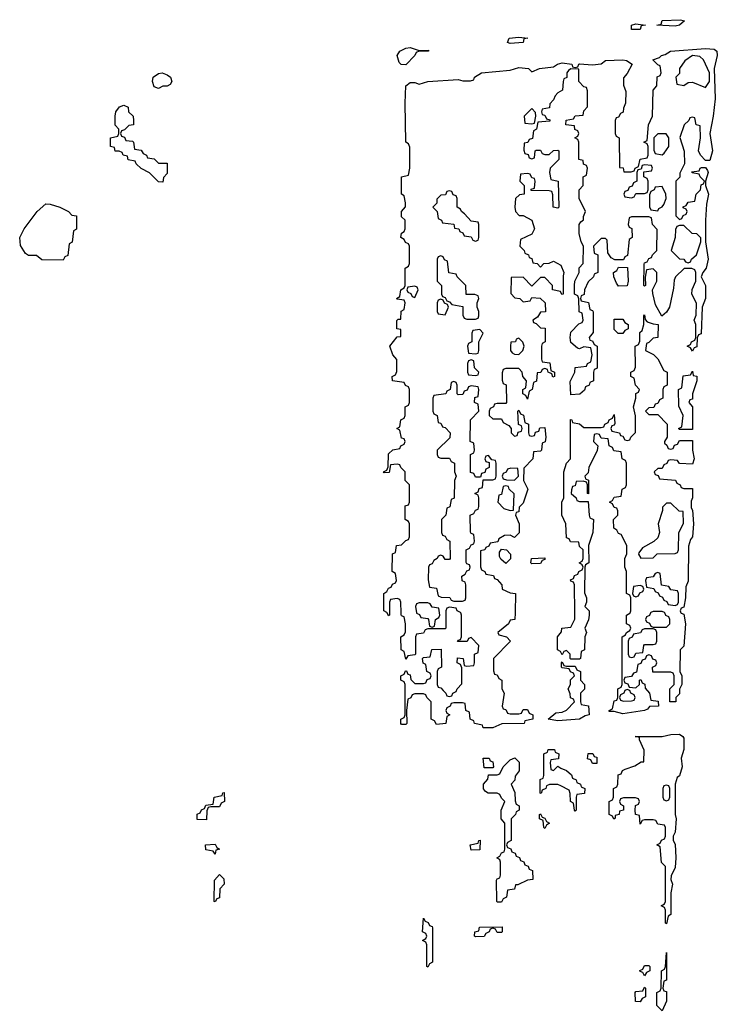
# Model space of a CAD drawing. Header units: inches. Extents: x 2710028 to 2964570, y 496606 to 722708.
# Tile 105 of 228: x 2803570 to 2806785, y 668195 to 672735. Entities that reach past the tile are written whole.
import ezdxf

# ---------------------------------------------------------------- set-up
doc = ezdxf.new("R2010")
doc.units = ezdxf.units.IN
doc.header["$MEASUREMENT"] = 0
doc.layers.add('C8606', color=7, linetype='Continuous')
doc.layers.add('C8607', color=7, linetype='Continuous')

msp = doc.modelspace()

# ---------------------------------------------------------------- linework, layer by layer
at = {"layer": 'C8606', "color": 6}
for points in [[(2805274, 670000), (2805274, 669990), (2805270, 669986), (2805263, 670000)], [(2805852.5, 670000), (2805852, 669970), (2805830, 669966), (2805822, 669950), (2805774, 669910), (2805778, 669898), (2805814, 669890), (2805832, 669870), (2805754, 669790), (2805752.7, 669732.7), (2805758, 669718), (2805770, 669714), (2805778, 669698), (2805792, 669690), (2805792, 669650), (2805802, 669630), (2805794, 669570), (2805798, 669558), (2805810, 669554), (2805818, 669538), (2805830, 669534), (2805870, 669534), (2805882, 669538), (2805890, 669554), (2805910, 669554), (2805918, 669538), (2805934, 669530), (2805934, 669510), (2805898, 669502), (2805894, 669490), (2805791.3, 669488.7), (2805750, 669469.6), (2805706, 669470), (2805702, 669482), (2805666, 669490), (2805662, 669502), (2805646, 669510), (2805642, 669542), (2805626, 669550), (2805622, 669582), (2805610, 669586), (2805570, 669586), (2805558, 669582), (2805554, 669570), (2805538, 669562), (2805534, 669550), (2805538, 669538), (2805552, 669530), (2805538, 669522), (2805534, 669490), (2805490, 669486), (2805482, 669502), (2805466, 669510), (2805466, 669590), (2805446, 669610), (2805442, 669622), (2805430, 669626), (2805390, 669626), (2805378, 669622), (2805372, 669608), (2805358, 669602), (2805352, 669550), (2805354, 669490), (2805350, 669486), (2805330, 669486), (2805326, 669490), (2805326, 669510), (2805342, 669518), (2805346, 669530), (2805346, 669670), (2805342, 669682), (2805326, 669690), (2805326, 669710), (2805342, 669718), (2805347.3, 669732.7), (2805352.7, 669732.7), (2805358, 669718), (2805370, 669714), (2805372.7, 669692.7), (2805390, 669674), (2805430, 669674), (2805442, 669678), (2805447.3, 669692.7), (2805462, 669698), (2805466, 669710), (2805462, 669722), (2805446, 669730), (2805442, 669762), (2805428.4, 669768.4), (2805426, 669790), (2805430, 669794), (2805462, 669798), (2805468.4, 669831.6), (2805512.7, 669832.7), (2805514, 669750), (2805498, 669742), (2805494, 669730), (2805494, 669670), (2805498, 669658), (2805510, 669654), (2805522, 669642), (2805534, 669630), (2805538, 669618), (2805550, 669614), (2805562, 669618), (2805566, 669630), (2805582, 669638), (2805586, 669650), (2805607.3, 669672.7), (2805607.3, 669747.3), (2805602, 669762), (2805586, 669770), (2805587.3, 669792.7), (2805614, 669790), (2805618, 669758), (2805630, 669754), (2805662, 669758), (2805666, 669770), (2805666, 669810), (2805682, 669818), (2805686, 669850), (2805650, 669886), (2805638, 669882), (2805631.6, 669868.4), (2805588, 669868), (2805590, 669874), (2805602, 669878), (2805606, 669890), (2805606, 669990), (2805602.7, 670000)], [(2805534, 670000), (2805534, 669930), (2805530, 669926), (2805450, 669926), (2805438, 669922), (2805430, 669906), (2805398, 669902), (2805394, 669890), (2805394, 669810), (2805390, 669806), (2805358, 669802), (2805350, 669786), (2805342, 669822), (2805328, 669830), (2805326, 669890), (2805342, 669898), (2805347.3, 669912.7), (2805348, 669950), (2805342, 669982), (2805330, 669986), (2805327.3, 669992.7), (2805327.2, 670000)], [(2805397.7, 670000), (2805398, 669998), (2805412.7, 669992.7), (2805418, 669978), (2805450, 669974), (2805454, 669970), (2805458, 669938), (2805470, 669934), (2805482, 669938), (2805486, 669970), (2805502, 669978), (2805506, 669990), (2805504.7, 670000)], [(2806194, 670000), (2806194, 669990), (2806191.6, 669968.4), (2806174, 669930), (2806182, 669910), (2806174, 669890), (2806172, 669830), (2806158, 669822), (2806154, 669790), (2806150, 669786), (2806110, 669786), (2806106, 669790), (2806106, 669810), (2806090, 669826), (2806078, 669822), (2806070, 669806), (2806062, 669822), (2806048, 669830), (2806048, 669890), (2806067.3, 669912.7), (2806068, 669930), (2806110, 669934), (2806128.4, 669971.6), (2806128, 670000)], [(2806617.3, 670000), (2806618, 669998), (2806630, 669994), (2806638, 669950), (2806630, 669846), (2806614, 669830), (2806612, 669730), (2806622, 669710), (2806622, 669670), (2806611, 669649), (2806610, 669626), (2806594, 669610), (2806594, 669590), (2806566, 669590), (2806566, 669650), (2806586, 669670), (2806586, 669710), (2806582, 669722), (2806570, 669726), (2806487.3, 669727.3), (2806486, 669750), (2806502, 669758), (2806506, 669770), (2806502, 669782), (2806487.3, 669787.3), (2806482, 669802), (2806470, 669806), (2806458, 669802), (2806452.7, 669787.3), (2806438, 669782), (2806432.7, 669767.3), (2806418, 669762), (2806412.7, 669727.3), (2806398, 669722), (2806390, 669706), (2806358, 669702), (2806354, 669690), (2806358, 669678), (2806372.7, 669672.7), (2806378, 669658), (2806410, 669654), (2806426, 669670), (2806426, 669690), (2806432.7, 669692.7), (2806438, 669678), (2806451.6, 669671.6), (2806452.7, 669652.7), (2806472, 669630), (2806478, 669598), (2806512.7, 669592.7), (2806514, 669570), (2806472, 669568), (2806463.6, 669556.4), (2806450, 669549.4), (2806350, 669535.3), (2806310, 669546), (2806286, 669546), (2806286, 669550), (2806302, 669558), (2806310, 669594), (2806322, 669598), (2806326, 669610), (2806326, 669650), (2806342, 669658), (2806346, 669670), (2806346, 669890), (2806362, 669898), (2806366, 669910), (2806382, 669918), (2806386, 669930), (2806382, 669942), (2806366, 669950), (2806366, 669990), (2806382, 669998), (2806382.7, 670000)], [(2806477.3, 670000), (2806472.7, 669987.3), (2806458, 669982), (2806454, 669970), (2806458, 669958), (2806472.7, 669952.7), (2806478, 669938), (2806490, 669934), (2806550, 669934), (2806566, 669950), (2806566, 669970), (2806562, 669982), (2806547.3, 669987.3), (2806542.7, 670000)]]:
    msp.add_lwpolyline(points, dxfattribs=at)
for points in [[(2806490, 669926), (2806450, 669926), (2806438, 669922), (2806431.6, 669908.4), (2806398, 669902), (2806392, 669888), (2806378, 669882), (2806374, 669870), (2806374, 669810), (2806378, 669798), (2806390, 669794), (2806402, 669798), (2806410, 669814), (2806442, 669818), (2806446, 669850), (2806450, 669854), (2806490, 669854), (2806502, 669858), (2806506, 669870), (2806506, 669910), (2806502, 669922)], [(2806090, 669754), (2806130, 669754), (2806138, 669738), (2806154, 669730), (2806154, 669690), (2806172, 669670), (2806172, 669648), (2806154, 669630), (2806154, 669590), (2806158, 669578), (2806191.6, 669571.6), (2806194, 669530), (2806175.3, 669524.7), (2806150, 669509.5), (2806050, 669502.7), (2806006, 669510), (2806040.4, 669539.6), (2806070, 669542), (2806090, 669552), (2806126, 669590), (2806122, 669602), (2806108.4, 669608.4), (2806107.3, 669627.3), (2806098, 669650), (2806108, 669670), (2806108.4, 669691.6), (2806126, 669710), (2806122, 669722), (2806108, 669728), (2806102, 669742), (2806070, 669746), (2806066, 669750), (2806066, 669770), (2806070, 669774), (2806078, 669758)], [(2806370, 669646), (2806358, 669642), (2806354, 669630), (2806338, 669622), (2806334, 669610), (2806338, 669598), (2806352.7, 669592.7), (2806390, 669594), (2806402, 669598), (2806406, 669610), (2806402, 669622), (2806386, 669630), (2806382, 669642)], [(2806550, 668566), (2806546, 668570), (2806546, 668630), (2806542, 668642), (2806526, 668650), (2806542, 668658), (2806546, 668670), (2806546, 668830), (2806528.4, 668848.4), (2806522, 668922), (2806506, 668930), (2806522, 668938), (2806527.3, 668952.7), (2806542, 668958), (2806546, 668970), (2806546, 669010), (2806542, 669022), (2806510, 669026), (2806502, 669042), (2806490, 669046), (2806450, 669046), (2806438, 669042), (2806430, 669026), (2806426, 669066), (2806408, 669070), (2806406, 669090), (2806408.4, 669111.6), (2806422, 669118), (2806426, 669130), (2806422, 669142), (2806407.3, 669147.3), (2806352, 669148), (2806338, 669142), (2806334, 669130), (2806338, 669118), (2806352, 669110), (2806352, 669090), (2806334, 669086), (2806332, 669070), (2806314, 669066), (2806314, 669054), (2806308.4, 669048.4), (2806302, 669062), (2806286, 669070), (2806286, 669130), (2806302, 669138), (2806306, 669150), (2806306, 669190), (2806322, 669198), (2806326, 669210), (2806327.3, 669252.7), (2806342, 669258), (2806347.3, 669272.7), (2806360.4, 669279.6), (2806404.7, 669295.3), (2806434, 669314), (2806446, 669314), (2806447.3, 669367.3), (2806426, 669414), (2806426, 669426), (2806406, 669430), (2806530, 669430.8), (2806570, 669438.8), (2806610, 669440.7), (2806626, 669430), (2806630, 669422), (2806630.5, 669370.5), (2806618.8, 669330), (2806622.8, 669290), (2806610, 669248.7), (2806599.6, 669240.4), (2806591.3, 669210), (2806590.7, 669070.7), (2806594.8, 669050), (2806590.5, 668989.5), (2806582, 668970), (2806582, 668950), (2806590, 668934), (2806593.4, 668870), (2806590, 668826), (2806571.6, 668788.4), (2806571.3, 668770), (2806578, 668750), (2806571.1, 668708.9), (2806570.8, 668610), (2806558, 668602)], [(2806030, 669274), (2806050, 669294), (2806063.6, 669283.6), (2806090, 669274), (2806112.7, 669252.7), (2806118, 669238), (2806134, 669230), (2806138, 669218), (2806154, 669210), (2806158, 669198), (2806174, 669190), (2806172.7, 669167.3), (2806138, 669162), (2806134, 669150), (2806134, 669090), (2806130, 669086), (2806126, 669090), (2806122, 669122), (2806108, 669130), (2806107.3, 669167.3), (2806102, 669182), (2806063.1, 669203.1), (2806050, 669208.7), (2806012, 669208), (2805998, 669202), (2805994, 669190), (2805978, 669182), (2805972.7, 669167.3), (2805968.4, 669168.4), (2805968.9, 669231.1), (2805982, 669238), (2805986, 669250), (2805986, 669350), (2806002, 669358), (2806006, 669370), (2806034, 669370), (2806038, 669358), (2806054, 669350), (2806052.7, 669327.3), (2806018, 669322), (2806014, 669310), (2806018, 669278)], [(2806210, 669306), (2806202, 669322), (2806187.3, 669327.3), (2806188.9, 669351.1), (2806211.6, 669351.6), (2806218, 669338), (2806230, 669334), (2806230, 669306)], [(2805710, 669286), (2805706, 669330), (2805734, 669330), (2805738, 669318), (2805750, 669314), (2805754, 669290), (2805750, 669286)], [(2805770, 668666), (2805768, 668670), (2805767.3, 668767.3), (2805770, 668774), (2805782, 668778), (2805786, 668790), (2805786, 668850), (2805782, 668862), (2805768.7, 668870), (2805782, 668878), (2805790, 668894), (2805802, 668898), (2805806, 668910), (2805806, 669030), (2805788.7, 669050), (2805789, 669090), (2805806, 669130), (2805790, 669146), (2805782, 669162), (2805770, 669168.7), (2805729.1, 669169.1), (2805716.4, 669176.4), (2805708, 669188), (2805708, 669210), (2805727.3, 669232.7), (2805730, 669254), (2805770, 669254), (2805782, 669258), (2805798, 669290), (2805830, 669322), (2805851.3, 669331.3), (2805871.6, 669311.6), (2805871.6, 669271.6), (2805852.7, 669247.3), (2805851.6, 669228.4), (2805834, 669210), (2805851.1, 669171.1), (2805852.7, 669132.7), (2805858, 669118), (2805872, 669110), (2805872, 669090), (2805858, 669082), (2805854, 669070), (2805834, 669050), (2805834, 668950), (2805818, 668942), (2805814, 668930), (2805818, 668918), (2805832.7, 668912.7), (2805838, 668898), (2805852.7, 668892.7), (2805858, 668878), (2805872.7, 668872.7), (2805878, 668858), (2805892.7, 668852.7), (2805898, 668838), (2805912.7, 668832.7), (2805918, 668818), (2805932.7, 668812.7), (2805934, 668770), (2805910, 668768), (2805866, 668746), (2805854, 668746), (2805850, 668726), (2805818, 668722), (2805814, 668690), (2805798, 668682), (2805790, 668666)], [(2804430, 669046), (2804387.3, 669047.3), (2804387.3, 669072.7), (2804402, 669078), (2804407.3, 669092.7), (2804422, 669098), (2804427.3, 669112.7), (2804462, 669118), (2804466, 669150), (2804502, 669158), (2804506, 669170), (2804511.6, 669171.6), (2804514, 669130), (2804498, 669122), (2804490, 669106), (2804450, 669106), (2804438, 669102), (2804432.7, 669087.3)], [(2806550, 669206), (2806538, 669202), (2806534, 669190), (2806534, 669150), (2806538, 669138), (2806550, 669134), (2806562, 669138), (2806566, 669150), (2806566, 669190), (2806562, 669202)], [(2805990, 669006), (2805986, 669010), (2805982, 669042), (2805966, 669050), (2805966, 669070), (2805970, 669074), (2805978, 669058), (2805990, 669054), (2805998, 669038), (2806012, 669030), (2805998, 669022)], [(2805650, 668906), (2805646, 668930), (2805682, 668938), (2805686, 668950), (2805692, 668952), (2805690, 668908)], [(2804470, 668888), (2804462, 668902), (2804427.3, 668907.3), (2804426, 668930), (2804470, 668934), (2804478, 668918), (2804491, 668910), (2804474, 668906)], [(2804470, 668668), (2804466, 668670), (2804467.3, 668767.3), (2804490, 668794), (2804510, 668774), (2804511.3, 668750), (2804492.7, 668727.3), (2804490, 668686), (2804478, 668682)], [(2805450, 668366), (2805446, 668370), (2805446, 668470), (2805442, 668482), (2805426, 668490), (2805442, 668498), (2805446, 668510), (2805442, 668522), (2805426, 668530), (2805430, 668592), (2805438, 668578), (2805452.7, 668572.7), (2805458, 668558), (2805470, 668554), (2805471.6, 668548.4), (2805472, 668390), (2805458, 668382)], [(2805770, 668526), (2805762, 668542), (2805750, 668546), (2805738, 668542), (2805734, 668530), (2805718, 668522), (2805710, 668508), (2805670, 668506), (2805666, 668510), (2805668, 668530), (2805686, 668534), (2805689.1, 668550.9), (2805792.7, 668552.7), (2805794, 668530), (2805790, 668526)], [(2806530, 668166), (2806506, 668190), (2806506, 668250), (2806522, 668258), (2806526, 668270), (2806528, 668350), (2806542, 668358), (2806546, 668370), (2806550, 668434), (2806550.6, 668309.4), (2806550, 668306), (2806538, 668302), (2806534, 668270), (2806538, 668258), (2806550, 668254), (2806550.5, 668210)], [(2806450, 668326), (2806442, 668342), (2806430, 668346), (2806428.4, 668351.6), (2806442, 668358), (2806450, 668374), (2806470, 668374), (2806474, 668370), (2806474, 668350), (2806458, 668342)], [(2806430, 668206), (2806408.4, 668208.4), (2806406, 668250), (2806410, 668254), (2806442, 668258), (2806450, 668274), (2806454, 668270), (2806454, 668230), (2806438, 668222)]]:
    msp.add_lwpolyline(points, close=True, dxfattribs=at)
at = {"layer": 'C8607', "color": 6}
for points in [[(2806390, 672689.4), (2806388.7, 672710), (2806410, 672716), (2806454, 672710), (2806434, 672706), (2806430, 672689.5)], [(2806590, 672705.2), (2806506, 672710), (2806526, 672714), (2806530, 672730.6), (2806614.8, 672734.8), (2806634, 672730), (2806610, 672709)], [(2805830, 672625.2), (2805818, 672630), (2805826, 672650), (2805870, 672654), (2805911.3, 672650), (2805892.7, 672647.3), (2805890, 672629.4)], [(2805410, 672592), (2805454, 672594), (2805454, 672590), (2805410.9, 672589.1), (2805396.9, 672583.1), (2805391, 672570), (2805350, 672527.3), (2805327.7, 672527.7), (2805318, 672538), (2805309.3, 672570), (2805322, 672590), (2805350, 672602.8), (2805370, 672606)], [(2806670, 672569), (2806634.8, 672545.2), (2806611, 672510), (2806610, 672486), (2806594, 672470), (2806598, 672438), (2806630, 672432), (2806650, 672444.7), (2806670, 672446), (2806730, 672422), (2806748.7, 672450), (2806748.7, 672490), (2806722, 672550), (2806704.7, 672564.7)], [(2804210, 672418), (2804190, 672426), (2804182, 672450), (2804184, 672470), (2804210, 672486.8), (2804226, 672490), (2804250, 672481), (2804264.7, 672470), (2804271.3, 672450), (2804263.6, 672436.4), (2804250, 672428), (2804230, 672428)], [(2804210, 672074), (2804250, 672074), (2804250, 672026), (2804232.7, 672007.3), (2804230, 671986), (2804210, 671988), (2804168.4, 672028.4), (2804130, 672048), (2804106, 672070), (2804102, 672082), (2804069.1, 672089.1), (2804066, 672106), (2804046, 672110), (2804042, 672122), (2804028, 672128), (2804010, 672128.7), (2804006, 672146), (2803988, 672150), (2803988, 672190), (2804022, 672198), (2804026, 672210), (2804026, 672230), (2804009, 672249), (2804009.3, 672289.3), (2804012.7, 672310), (2804030, 672333.4), (2804050, 672341), (2804070, 672332), (2804071.3, 672310), (2804092, 672290), (2804094, 672270), (2804094, 672250), (2804072.7, 672247.3), (2804052.7, 672227.3), (2804038, 672222), (2804034, 672210), (2804038, 672198), (2804052.7, 672192.7), (2804058, 672178), (2804090, 672174), (2804094, 672170), (2804098, 672138), (2804130, 672134), (2804138, 672118), (2804154, 672110), (2804158, 672098), (2804190, 672094)], [(2805930, 672326), (2805894, 672290), (2805898, 672258), (2805930, 672254), (2805942, 672258), (2805948, 672290), (2805947.3, 672307.3)], [(2806548.9, 672208.9), (2806511.1, 672208.9), (2806492, 672190), (2806492.7, 672132.7), (2806498, 672118), (2806530, 672112), (2806540.4, 672119.6), (2806562, 672150), (2806562, 672190)], [(2806450, 672066), (2806438, 672062), (2806434, 672046), (2806418, 672042), (2806414, 672030), (2806414, 671990), (2806398, 671982), (2806392.7, 671967.3), (2806378, 671962), (2806372.7, 671947.3), (2806358, 671942), (2806354, 671930), (2806358, 671918), (2806390, 671914), (2806402, 671918), (2806410, 671934), (2806450, 671934), (2806462, 671938), (2806466, 671950), (2806466, 671990), (2806462, 672002), (2806446, 672010), (2806446, 672034), (2806482, 672038), (2806486, 672050), (2806482, 672062)], [(2805550, 671946), (2805538, 671942), (2805532, 671928), (2805510, 671926), (2805492.7, 671907.3), (2805491.6, 671888.4), (2805474, 671870), (2805494, 671850), (2805498, 671818), (2805514, 671810), (2805518, 671798), (2805570, 671792), (2805574, 671774), (2805594, 671770), (2805598, 671758), (2805612.7, 671752.7), (2805618, 671738), (2805650, 671734), (2805658, 671718), (2805670, 671714), (2805682, 671718), (2805686, 671730), (2805686, 671790), (2805682, 671802), (2805650, 671806), (2805620.4, 671840.4), (2805606, 671850), (2805602, 671862), (2805586, 671870), (2805586, 671910), (2805582, 671922), (2805567.3, 671927.3), (2805562, 671942)], [(2806530, 671966), (2806498, 671962), (2806494, 671950), (2806478, 671942), (2806472.7, 671927.3), (2806472.7, 671872.7), (2806478, 671858), (2806510, 671854), (2806515.3, 671864.7), (2806530, 671872), (2806538, 671882), (2806548.7, 671910), (2806548, 671930)], [(2803770, 671626), (2803671.6, 671628.4), (2803647.3, 671647.3), (2803610, 671648), (2803596.4, 671656.4), (2803573.2, 671693.2), (2803569.6, 671730), (2803589.6, 671770), (2803650, 671850.6), (2803690, 671886), (2803710, 671884.7), (2803754, 671870), (2803794, 671850), (2803810, 671834), (2803832, 671830), (2803831.6, 671768.4), (2803818, 671762), (2803811.6, 671708.4), (2803798, 671702), (2803791.6, 671648.4), (2803778, 671642)], [(2806630, 671786), (2806610, 671786), (2806598, 671782), (2806592.7, 671767.3), (2806591.3, 671730), (2806572, 671670), (2806610, 671632), (2806631.3, 671631.3), (2806638, 671618), (2806650, 671614), (2806662, 671618), (2806666, 671630), (2806688.9, 671651.1), (2806708.7, 671710), (2806708.4, 671728.4), (2806690, 671748), (2806669.1, 671749.1)], [(2805510, 671646), (2805498, 671642), (2805494, 671630), (2805494, 671530), (2805514, 671510), (2805514, 671470), (2805518, 671458), (2805530, 671454), (2805538, 671438), (2805550, 671434), (2805562, 671422), (2805612, 671412), (2805612.7, 671372.7), (2805618, 671358), (2805630, 671354), (2805670, 671354), (2805682, 671358), (2805686, 671370), (2805686, 671390), (2805678, 671410), (2805678, 671430), (2805686, 671450), (2805682, 671462), (2805667.3, 671467.3), (2805627.3, 671467.3), (2805626, 671510), (2805586, 671550), (2805582, 671562), (2805547.3, 671567.3), (2805542, 671622), (2805527.3, 671627.3), (2805522, 671642)], [(2806330, 671506), (2806320.4, 671520.4), (2806308, 671550), (2806306, 671570), (2806322, 671578), (2806330, 671594), (2806371.6, 671591.6), (2806374, 671530), (2806370, 671508)], [(2805390, 671506), (2805358, 671502), (2805354, 671490), (2805358, 671478), (2805372.7, 671472.7), (2805378, 671458), (2805390, 671454), (2805406, 671490), (2805402, 671502)], [(2805510, 671446), (2805498, 671442), (2805494, 671430), (2805494, 671390), (2805498, 671378), (2805530, 671374), (2805546, 671410), (2805542, 671422), (2805527.3, 671427.3), (2805522, 671442)], [(2806350, 671288), (2806328.4, 671288.4), (2806310, 671306), (2806310, 671354), (2806350, 671354), (2806358, 671338), (2806374, 671330), (2806374, 671310), (2806358, 671302)], [(2805690, 671306), (2805658, 671302), (2805654, 671290), (2805654, 671250), (2805638, 671242), (2805634, 671230), (2805638, 671198), (2805670, 671194), (2805682, 671198), (2805686, 671210), (2805686, 671250), (2805706, 671290)], [(2805870, 671266), (2805858, 671262), (2805854, 671250), (2805832.7, 671247.3), (2805831.3, 671230), (2805832, 671210), (2805839.6, 671199.6), (2805850, 671192), (2805870, 671191.3), (2805888.7, 671210), (2805895.3, 671230), (2805888.4, 671248.4)], [(2805650, 671166), (2805638, 671162), (2805634, 671150), (2805634, 671110), (2805638, 671098), (2805670, 671094), (2805682, 671098), (2805686, 671110), (2805666, 671130), (2805662, 671162)], [(2806610, 670846), (2806606, 670850), (2806622, 670858), (2806628, 670910), (2806607.3, 670952.7), (2806606, 671030), (2806622, 671038), (2806627.3, 671092.7), (2806662, 671098), (2806670, 671114), (2806674, 671094), (2806690, 671092), (2806690.5, 671070), (2806671, 671010), (2806670, 670986), (2806658, 670982), (2806654, 670970), (2806670.7, 670950), (2806670, 670846)], [(2805570, 671066), (2805558, 671062), (2805554, 671030), (2805538, 671022), (2805534, 671010), (2805478, 671002), (2805474, 670990), (2805474, 670930), (2805478, 670918), (2805494, 670910), (2805498, 670878), (2805510, 670874), (2805518, 670858), (2805530, 670854), (2805554, 670830), (2805552.7, 670807.3), (2805494, 670750), (2805494, 670730), (2805498, 670718), (2805510, 670714), (2805550, 670714), (2805558, 670698), (2805574, 670690), (2805574, 670650), (2805582, 670630), (2805574, 670610), (2805571.6, 670528.4), (2805558, 670522), (2805551.6, 670488.4), (2805538, 670482), (2805534, 670450), (2805514, 670430), (2805514, 670370), (2805518, 670358), (2805530, 670354), (2805538, 670338), (2805552, 670330), (2805554, 670250), (2805550, 670246), (2805530, 670246), (2805522, 670262), (2805510, 670266), (2805498, 670262), (2805494, 670250), (2805478, 670242), (2805470, 670226), (2805458, 670222), (2805454, 670210), (2805452.7, 670152.7), (2805458, 670118), (2805490, 670114), (2805498, 670078), (2805512.7, 670072.7), (2805551.6, 670071.6), (2805558, 670058), (2805570, 670054), (2805610, 670054), (2805622, 670058), (2805626, 670070), (2805626, 670130), (2805622, 670142), (2805608.4, 670148.4), (2805608, 670170), (2805622, 670178), (2805630, 670194), (2805642, 670198), (2805646, 670210), (2805642, 670222), (2805630, 670226), (2805627.3, 670232.7), (2805628, 670290), (2805642, 670298), (2805650, 670314), (2805662, 670318), (2805666, 670330), (2805662, 670362), (2805650, 670366), (2805647.3, 670372.7), (2805646, 670450), (2805662, 670458), (2805670, 670474), (2805682, 670478), (2805686, 670490), (2805686, 670530), (2805682, 670542), (2805668, 670550), (2805682, 670558), (2805687.3, 670572.7), (2805702, 670578), (2805706, 670614), (2805750, 670614), (2805762, 670618), (2805766, 670630), (2805766, 670690), (2805762, 670702), (2805746, 670706), (2805730, 670726), (2805718, 670722), (2805714, 670710), (2805718, 670698), (2805734, 670694), (2805734, 670670), (2805718, 670662), (2805712.7, 670647.3), (2805698, 670642), (2805694, 670626), (2805670, 670626), (2805662, 670642), (2805647.3, 670647.3), (2805648, 670730), (2805662, 670738), (2805666, 670750), (2805662, 670782), (2805646, 670790), (2805648, 670890), (2805686, 670930), (2805682, 670962), (2805666, 670970), (2805667.3, 670992.7), (2805682, 670998), (2805686, 671030), (2805682, 671042), (2805650, 671046), (2805638, 671042), (2805632.7, 671027.3), (2805618, 671022), (2805612.7, 671007.3), (2805590, 671006), (2805586, 671010), (2805586, 671050), (2805582, 671062)], [(2805832.7, 670667.3), (2805818, 670662), (2805812, 670648), (2805798, 670642), (2805794, 670630), (2805798, 670618), (2805812.7, 670612.7), (2805850, 670612), (2805868, 670630), (2805866, 670666)], [(2805810, 670586), (2805798, 670582), (2805790, 670546), (2805778, 670542), (2805774, 670510), (2805801, 670481), (2805830, 670472), (2805846, 670474), (2805848.7, 670548.7), (2805826, 670570), (2805822, 670582)], [(2806570, 670506), (2806550, 670506), (2806532, 670488), (2806532, 670472), (2806512, 670410), (2806518, 670370), (2806510, 670346), (2806491.6, 670328.4), (2806439.6, 670300.4), (2806423.6, 670276.4), (2806422, 670270), (2806432.7, 670252.7), (2806490, 670254), (2806508.4, 670271.6), (2806590, 670274), (2806602, 670278), (2806606, 670290), (2806608, 670370), (2806628.4, 670411.6), (2806627.3, 670467.3), (2806609.1, 670469.1)], [(2805810, 670228), (2805787.3, 670247.3), (2805780.4, 670260.4), (2805780.4, 670279.6), (2805790, 670294), (2805814, 670290), (2805832, 670270), (2805831.6, 670248.4)], [(2805930, 670226), (2805926, 670230), (2805928, 670250), (2805990, 670254), (2805990, 670246), (2805978, 670242), (2805970, 670228)], [(2806510, 670186), (2806498, 670182), (2806490, 670166), (2806458, 670162), (2806454, 670150), (2806458, 670118), (2806492.7, 670112.7), (2806498, 670098), (2806512.7, 670092.7), (2806518, 670078), (2806532.7, 670072.7), (2806538, 670058), (2806552.7, 670052.7), (2806558, 670038), (2806590, 670034), (2806602, 670038), (2806606, 670050), (2806606, 670090), (2806602, 670102), (2806570, 670106), (2806562, 670122), (2806527.3, 670127.3), (2806522, 670182)], [(2806430, 670126), (2806398, 670122), (2806394, 670090), (2806398, 670078), (2806410, 670074), (2806422, 670078), (2806427.3, 670092.7), (2806442, 670098), (2806446, 670110), (2806442, 670122)]]:
    msp.add_lwpolyline(points, close=True, dxfattribs=at)
for points in [[(2805263, 670000), (2805262, 670002), (2805248, 670010), (2805248, 670090), (2805262, 670098), (2805270, 670114), (2805282, 670118), (2805287.3, 670132.7), (2805302, 670138), (2805306, 670150), (2805302, 670182), (2805286, 670190), (2805288.4, 670271.6), (2805302, 670278), (2805306, 670310), (2805330, 670314), (2805350, 670334), (2805362, 670338), (2805366, 670350), (2805366, 670410), (2805362, 670422), (2805346, 670430), (2805346, 670494), (2805362, 670498), (2805366, 670510), (2805366, 670590), (2805346, 670610), (2805346, 670650), (2805326, 670670), (2805322, 670682), (2805310, 670686), (2805278, 670682), (2805272.7, 670647.3), (2805250, 670646), (2805246, 670650), (2805262, 670658), (2805267.3, 670672.7), (2805270, 670734), (2805290, 670752), (2805322, 670758), (2805326, 670770), (2805342, 670778), (2805346, 670790), (2805342, 670802), (2805330, 670806), (2805322, 670842), (2805308, 670850), (2805322, 670858), (2805326, 670890), (2805342, 670898), (2805346, 670910), (2805346, 670950), (2805362, 670958), (2805366, 670970), (2805366, 671030), (2805362, 671042), (2805348, 671048), (2805342, 671062), (2805288, 671070), (2805286, 671090), (2805302, 671098), (2805307.3, 671112.7), (2805308.4, 671168.4), (2805288.7, 671190), (2805275.3, 671230), (2805310, 671272), (2805326, 671274), (2805326, 671306), (2805308, 671310), (2805308.4, 671348.4), (2805314, 671354), (2805326, 671354), (2805328.4, 671391.6), (2805342, 671398), (2805346, 671430), (2805342, 671442), (2805310, 671446), (2805306, 671450), (2805322, 671458), (2805326, 671490), (2805342, 671498), (2805346, 671510), (2805346, 671590), (2805362, 671598), (2805366, 671610), (2805366, 671690), (2805362, 671702), (2805347.3, 671707.3), (2805342, 671722), (2805326, 671730), (2805328.7, 671751.3), (2805342, 671758), (2805346, 671770), (2805346, 671810), (2805330, 671826), (2805329, 671850), (2805347.3, 671872.7), (2805348, 671890), (2805342, 671922), (2805328.7, 671930), (2805328.7, 672010), (2805362, 672018), (2805368, 672050), (2805367.3, 672147.3), (2805362, 672162), (2805349, 672170), (2805346, 672350), (2805349.2, 672430), (2805370, 672444.7), (2805390, 672444.7), (2805410, 672438), (2805450, 672450.4), (2805590, 672458.8), (2805612.7, 672452.7), (2805647.3, 672452.7), (2805662, 672458), (2805666, 672470), (2805698, 672490), (2805830, 672502.8), (2805870, 672514.9), (2805914, 672510), (2805930, 672494), (2805966, 672510), (2806030, 672518), (2806048, 672530), (2806070, 672536.3), (2806114, 672530), (2806118, 672518), (2806130, 672514), (2806142, 672518), (2806146, 672530), (2806150, 672530.6), (2806210, 672526), (2806250, 672530.8), (2806270, 672546), (2806350, 672550.4), (2806366, 672546), (2806392, 672530), (2806370, 672486), (2806352.7, 672467.3), (2806352.7, 672432.7), (2806363.6, 672403.6), (2806362, 672350), (2806352.7, 672327.3), (2806351.6, 672308.4), (2806338, 672302), (2806330, 672286), (2806318, 672282), (2806314, 672270), (2806314, 672210), (2806318, 672198), (2806332, 672190), (2806334, 672054), (2806351.1, 672051.1), (2806354, 672034), (2806387.3, 672032.7), (2806402, 672038), (2806406, 672050), (2806422, 672058), (2806430, 672092), (2806462, 672098), (2806466, 672110), (2806466, 672150), (2806462, 672162), (2806446, 672170), (2806462, 672178), (2806468, 672250), (2806486, 672290), (2806488.7, 672410), (2806506, 672430), (2806508.4, 672471.6), (2806522, 672478), (2806526, 672490), (2806522, 672522), (2806510, 672526), (2806488, 672550), (2806519, 672561), (2806528, 672570), (2806545.2, 672574.8), (2806569.6, 672590.4), (2806730, 672602), (2806770, 672598.4), (2806782, 672590), (2806784.9, 672570), (2806770.7, 672510), (2806774.9, 672370), (2806766, 672290), (2806750.7, 672210), (2806762.8, 672130), (2806750, 672086), (2806730, 672086), (2806708, 672110), (2806698, 672130), (2806708, 672190), (2806706, 672246), (2806688, 672250), (2806682, 672282), (2806670, 672286), (2806658, 672282), (2806654, 672270), (2806632, 672250), (2806611.6, 672191.6), (2806632, 672128), (2806634, 672070), (2806612.7, 672027.3), (2806611.6, 672008.4), (2806594, 671990), (2806594, 671830), (2806610, 671814), (2806622, 671818), (2806627.3, 671832.7), (2806642, 671838), (2806646, 671850), (2806642, 671862), (2806627.3, 671867.3), (2806627.3, 671872.7), (2806642, 671878), (2806650, 671894), (2806682, 671898), (2806688, 671930), (2806708, 671950), (2806710, 671974), (2806722, 671978), (2806726, 671990), (2806706, 672010), (2806702, 672022), (2806668.4, 672028.4), (2806667.3, 672032.7), (2806702, 672038), (2806706, 672050), (2806712.7, 672052.7), (2806730, 672054), (2806739.6, 672039.6), (2806742, 672030), (2806730.8, 671990), (2806730.9, 671970.9), (2806744.7, 671930), (2806735.3, 671884.7), (2806730.3, 671810), (2806730.4, 671710), (2806742, 671630), (2806733.4, 671590), (2806718, 671570), (2806711, 671550), (2806730.4, 671510), (2806730.4, 671450), (2806714.8, 671410), (2806710, 671286), (2806698, 671282), (2806692.7, 671267.3), (2806690, 671226), (2806678, 671222), (2806670, 671206), (2806662, 671222), (2806646, 671230), (2806662, 671238), (2806666, 671250), (2806682, 671258), (2806686, 671270), (2806686, 671330), (2806678, 671350), (2806687.3, 671372.7), (2806688.4, 671428.4), (2806668, 671470), (2806668.4, 671491.6), (2806686, 671530), (2806686, 671570), (2806682, 671582), (2806667.3, 671587.3), (2806632.7, 671587.3), (2806592, 671550), (2806585.4, 671534.6), (2806583.6, 671496.4), (2806564.7, 671410), (2806550, 671386), (2806528.7, 671368.7), (2806500.4, 671420.4), (2806487.3, 671472.7), (2806486, 671490), (2806506, 671530), (2806506, 671570), (2806490, 671586), (2806458, 671582), (2806452.7, 671547.3), (2806454, 671510), (2806450, 671506), (2806446, 671510), (2806447.3, 671607.3), (2806450, 671614), (2806462, 671618), (2806470, 671634), (2806482, 671638), (2806486, 671650), (2806506, 671670), (2806507.3, 671767.3), (2806486, 671790), (2806482, 671822), (2806470, 671826), (2806390, 671826), (2806378, 671822), (2806374, 671790), (2806378, 671778), (2806391.6, 671771.6), (2806392, 671730), (2806378, 671722), (2806371.6, 671648.4), (2806358, 671642), (2806352.7, 671627.3), (2806312.7, 671627.3), (2806296.4, 671636.4), (2806280.4, 671660.4), (2806278, 671718), (2806270, 671726), (2806250, 671726), (2806214, 671690), (2806218, 671658), (2806234, 671650), (2806234, 671570), (2806218, 671562), (2806214, 671550), (2806190, 671526), (2806172, 671490), (2806171.6, 671468.4), (2806158, 671462), (2806154, 671450), (2806158, 671438), (2806191.1, 671431.1), (2806198, 671398), (2806210, 671394), (2806212.7, 671387.3), (2806212.7, 671292.7), (2806194, 671270), (2806198, 671258), (2806210, 671254), (2806218, 671238), (2806231.3, 671230), (2806231.6, 671131.6), (2806230, 671126), (2806218, 671122), (2806214, 671110), (2806214, 671070), (2806198, 671062), (2806194, 671050), (2806178, 671042), (2806172.7, 671027.3), (2806151.6, 671008.4), (2806110, 671006), (2806107.3, 671067.3), (2806128, 671110), (2806129, 671131), (2806182, 671138), (2806186, 671150), (2806202, 671158), (2806208, 671190), (2806202, 671222), (2806170, 671226), (2806150, 671218), (2806140.4, 671220.4), (2806110, 671246), (2806106, 671270), (2806110, 671294), (2806147.3, 671332.7), (2806162, 671338), (2806166, 671350), (2806162, 671382), (2806148, 671388), (2806147.3, 671447.3), (2806142, 671462), (2806126, 671470), (2806126, 671510), (2806128, 671530), (2806148.7, 671570), (2806148.9, 671591.1), (2806166, 671610), (2806168, 671690), (2806158, 671710), (2806148.9, 671748.9), (2806148.7, 671790), (2806156.4, 671803.6), (2806168, 671812), (2806168, 671828), (2806178, 671850), (2806148.7, 671910), (2806148, 671950), (2806166, 671970), (2806166, 672010), (2806182, 672018), (2806186, 672050), (2806182, 672062), (2806168.4, 672068.4), (2806166, 672086), (2806146, 672090), (2806146, 672170), (2806142, 672182), (2806128, 672190), (2806142, 672198), (2806146, 672210), (2806142, 672222), (2806128.4, 672228.4), (2806126, 672246), (2806086, 672250), (2806088.4, 672271.6), (2806122, 672278), (2806130, 672292), (2806166, 672294), (2806170, 672314), (2806187.3, 672332.7), (2806187.3, 672407.3), (2806182, 672422), (2806170, 672426), (2806146, 672450), (2806146, 672506), (2806110, 672508), (2806099.6, 672500.4), (2806092, 672490), (2806091.6, 672468.4), (2806078, 672462), (2806074, 672450), (2806072, 672410), (2806050, 672398), (2806036.9, 672383.1), (2806030, 672366), (2806012.7, 672347.3), (2806011.3, 672328.7), (2805978, 672322), (2805974, 672310), (2805978, 672298), (2805990, 672294), (2805998, 672278), (2806012.7, 672272.7), (2806012.7, 672267.3), (2805958, 672262), (2805952, 672230), (2805938, 672222), (2805932.7, 672187.3), (2805918, 672182), (2805911.6, 672168.4), (2805894, 672166), (2805892.7, 672132.7), (2805898, 672118), (2805912.7, 672112.7), (2805918, 672098), (2805930, 672094), (2805942, 672098), (2805946, 672130), (2805950, 672134), (2805970, 672134), (2805978, 672118), (2805990, 672114), (2806010, 672114), (2806030, 672132), (2806050, 672134), (2806054, 672130), (2806054, 672090), (2806014, 672050), (2806012, 672030), (2806018, 671998), (2806052, 671990), (2806054, 671870), (2806050, 671866), (2806028.7, 671870), (2806027.3, 671927.3), (2806022, 671942), (2806010, 671946), (2805927.3, 671947.3), (2805927.3, 671952.7), (2805942, 671958), (2805946, 671990), (2805942, 672002), (2805930, 672006), (2805922, 672022), (2805910, 672026), (2805878, 672022), (2805874, 671990), (2805894, 671970), (2805894, 671930), (2805872.7, 671927.3), (2805854, 671910), (2805852, 671870), (2805854, 671850), (2805872, 671832), (2805890, 671831.3), (2805930.7, 671810.7), (2805942, 671770), (2805930, 671746), (2805878, 671722), (2805874, 671690), (2805894, 671670), (2805898, 671658), (2805914, 671650), (2805918, 671638), (2805930, 671634), (2805934, 671614), (2805954, 671610), (2805970, 671594), (2805986, 671610), (2806010, 671612), (2806030, 671622), (2806063.6, 671603.6), (2806078, 671570), (2806074, 671554), (2806074, 671470), (2806068, 671468), (2806062, 671482), (2806026, 671490), (2806026, 671510), (2805990, 671546), (2805970, 671546), (2805930, 671506), (2805890, 671548), (2805834, 671546), (2805832.7, 671472.7), (2805852, 671452), (2805874, 671450), (2805890, 671434), (2805922, 671438), (2805930, 671454), (2805968.4, 671451.6), (2805992, 671430), (2805992.7, 671387.3), (2805970, 671386), (2805956.9, 671363.1), (2805934, 671350), (2805938, 671338), (2805950, 671334), (2805970, 671314), (2805992, 671312), (2805992, 671250), (2805978, 671242), (2805974, 671230), (2805974, 671170), (2805978, 671158), (2806012.7, 671152.7), (2806018, 671118), (2806034, 671110), (2806034, 671090), (2806027.3, 671087.3), (2806022, 671102), (2806006, 671110), (2806002, 671122), (2805990, 671126), (2805978, 671122), (2805971.6, 671108.4), (2805954, 671106), (2805951.6, 671068.4), (2805938, 671062), (2805932, 671030), (2805918, 671022), (2805910, 670986), (2805902, 671002), (2805888.7, 671010), (2805888, 671030), (2805902, 671038), (2805906, 671070), (2805888, 671090), (2805886, 671110), (2805870, 671126), (2805810, 671126), (2805798, 671122), (2805792.7, 671107.3), (2805792.7, 671072.7), (2805798, 671058), (2805811.1, 671051.1), (2805814, 670970), (2805810, 670966), (2805770, 670966), (2805758, 670962), (2805754, 670950), (2805738, 670942), (2805734, 670930), (2805734, 670910), (2805750, 670894), (2805790, 670894), (2805798, 670878), (2805823.6, 670863.6), (2805834, 670850), (2805834, 670830), (2805850, 670814), (2805862, 670818), (2805867.3, 670832.7), (2805882, 670838), (2805886, 670850), (2805882, 670862), (2805868, 670868), (2805866, 670930), (2805870, 670934), (2805878, 670918), (2805891.3, 670911.3), (2805898, 670878), (2805914, 670870), (2805914, 670830), (2805918, 670818), (2805930, 670814), (2805942, 670818), (2805947.3, 670832.7), (2805962, 670838), (2805967.3, 670852.7), (2805990, 670854), (2805994, 670810), (2805991.6, 670788.4), (2805978, 670782), (2805974, 670750), (2805970, 670746), (2805938, 670742), (2805934, 670710), (2805892.7, 670667.3), (2805892, 670610), (2805912, 670570), (2805890, 670506), (2805872, 670488), (2805870, 670466), (2805858, 670462), (2805854, 670450), (2805872, 670410), (2805871.6, 670368.4), (2805850, 670348), (2805830, 670358), (2805803.6, 670356.4), (2805778, 670342), (2805772.7, 670327.3), (2805738, 670322), (2805732, 670308), (2805718, 670302), (2805714, 670290), (2805694, 670286), (2805692.7, 670212.7), (2805698, 670198), (2805714, 670190), (2805718, 670178), (2805752.7, 670172.7), (2805758, 670158), (2805770, 670154), (2805792, 670130), (2805794, 670110), (2805830, 670092), (2805854, 670090), (2805852.5, 670000)], [(2806128, 670000), (2806126, 670130), (2806122, 670142), (2806110, 670146), (2806108, 670152), (2806122, 670158), (2806127.3, 670172.7), (2806142, 670178), (2806146, 670190), (2806162, 670198), (2806166, 670210), (2806162, 670222), (2806148, 670230), (2806162, 670238), (2806166, 670250), (2806166, 670290), (2806150, 670306), (2806146, 670326), (2806108, 670328), (2806102, 670342), (2806090, 670346), (2806086, 670410), (2806068.7, 670450), (2806068.7, 670510), (2806078, 670530), (2806078, 670650), (2806089.2, 670690.8), (2806108, 670710), (2806108.4, 670891.6), (2806114, 670890), (2806118, 670878), (2806150, 670872), (2806170, 670854), (2806250, 670854), (2806262, 670858), (2806266, 670870), (2806282, 670878), (2806286, 670890), (2806302, 670898), (2806310, 670914), (2806312.7, 670872.7), (2806310, 670866), (2806298, 670862), (2806294, 670850), (2806298, 670838), (2806334, 670830), (2806338, 670818), (2806350, 670814), (2806358, 670798), (2806370, 670794), (2806382, 670798), (2806386, 670810), (2806408, 670832), (2806408.4, 670908.4), (2806398, 670950), (2806408.7, 670990), (2806408.9, 671011.1), (2806422, 671018), (2806426, 671030), (2806408, 671050), (2806402, 671082), (2806386, 671090), (2806386, 671110), (2806402, 671118), (2806407.3, 671132.7), (2806406, 671230), (2806422, 671238), (2806427.3, 671252.7), (2806428, 671292), (2806438, 671302), (2806446, 671330), (2806446, 671370), (2806450, 671374), (2806452.7, 671352.7), (2806462, 671342), (2806490, 671332), (2806512, 671330), (2806511.1, 671268.9), (2806490, 671266), (2806470, 671246), (2806458, 671242), (2806454, 671210), (2806491.1, 671191.1), (2806511, 671171), (2806538, 671118), (2806554, 671110), (2806554, 671050), (2806538, 671042), (2806534, 671030), (2806534, 670990), (2806518, 670982), (2806510, 670966), (2806498, 670962), (2806492.7, 670947.3), (2806470, 670946), (2806454, 670930), (2806470, 670914), (2806510, 670914), (2806554, 670870), (2806554, 670810), (2806542, 670790), (2806542, 670782), (2806552.7, 670772.7), (2806558, 670758), (2806570, 670754), (2806582, 670758), (2806587.3, 670772.7), (2806602, 670778), (2806610, 670794), (2806670, 670794), (2806671, 670750), (2806678, 670710), (2806670, 670686), (2806610, 670688), (2806602, 670702), (2806570, 670706), (2806558, 670702), (2806552, 670688), (2806538, 670682), (2806530, 670666), (2806510, 670666), (2806494, 670650), (2806498, 670638), (2806512.7, 670632.7), (2806518, 670618), (2806591.6, 670611.6), (2806598, 670598), (2806614, 670590), (2806618, 670578), (2806630, 670574), (2806670, 670574), (2806670.5, 670530.5), (2806664.7, 670515.3), (2806664.7, 670484.7), (2806670, 670474), (2806675.5, 670410), (2806670.3, 670350), (2806662, 670338), (2806652.7, 670307.3), (2806650, 670146), (2806639.6, 670120.4), (2806638, 670070), (2806630, 670026), (2806618, 670022), (2806614, 670010), (2806617.3, 670000)], [(2806382.7, 670000), (2806386, 670010), (2806386, 670070), (2806382, 670082), (2806366, 670090), (2806366, 670190), (2806358, 670210), (2806358, 670250), (2806367.3, 670272.7), (2806368, 670310), (2806342, 670362), (2806330, 670366), (2806322, 670382), (2806308, 670390), (2806306, 670430), (2806326, 670450), (2806326, 670470), (2806322, 670482), (2806310, 670486), (2806302, 670502), (2806288, 670510), (2806302, 670518), (2806310, 670534), (2806342, 670538), (2806346, 670570), (2806362, 670578), (2806366, 670590), (2806366, 670690), (2806362, 670702), (2806346, 670710), (2806342, 670742), (2806307.3, 670747.3), (2806302, 670762), (2806286, 670770), (2806282, 670802), (2806250, 670806), (2806242, 670822), (2806230, 670826), (2806218, 670822), (2806214, 670790), (2806234, 670770), (2806231.6, 670748.4), (2806192, 670670), (2806190, 670646), (2806174, 670630), (2806178, 670618), (2806191.1, 670611.1), (2806191.6, 670548.4), (2806186, 670550), (2806186, 670590), (2806182, 670602), (2806167.3, 670607.3), (2806134, 670606), (2806130, 670586), (2806118, 670582), (2806112.7, 670567.3), (2806112, 670550), (2806134, 670530), (2806138, 670518), (2806150, 670514), (2806190, 670514), (2806194, 670450), (2806198, 670438), (2806214, 670430), (2806211.3, 670370), (2806191.3, 670310), (2806192, 670230), (2806178, 670222), (2806174, 670210), (2806172.7, 670092.7), (2806182, 670070), (2806182, 670050), (2806174, 670030), (2806194, 670010), (2806194, 670000)], [(2805327.2, 670000), (2805326, 670050), (2805322, 670062), (2805310, 670066), (2805278, 670062), (2805274, 670050), (2805274, 670000)], [(2805504.7, 670000), (2805502, 670022), (2805470, 670026), (2805462, 670042), (2805450, 670046), (2805410, 670046), (2805398, 670042), (2805394, 670030), (2805397.7, 670000)], [(2805602.7, 670000), (2805602, 670002), (2805586, 670010), (2805582, 670022), (2805550, 670026), (2805538, 670022), (2805534, 670010), (2805534, 670000)], [(2806542.7, 670000), (2806542, 670002), (2806530, 670006), (2806490, 670006), (2806478, 670002), (2806477.3, 670000)]]:
    msp.add_lwpolyline(points, dxfattribs=at)

doc.saveas('drawing.dxf')
